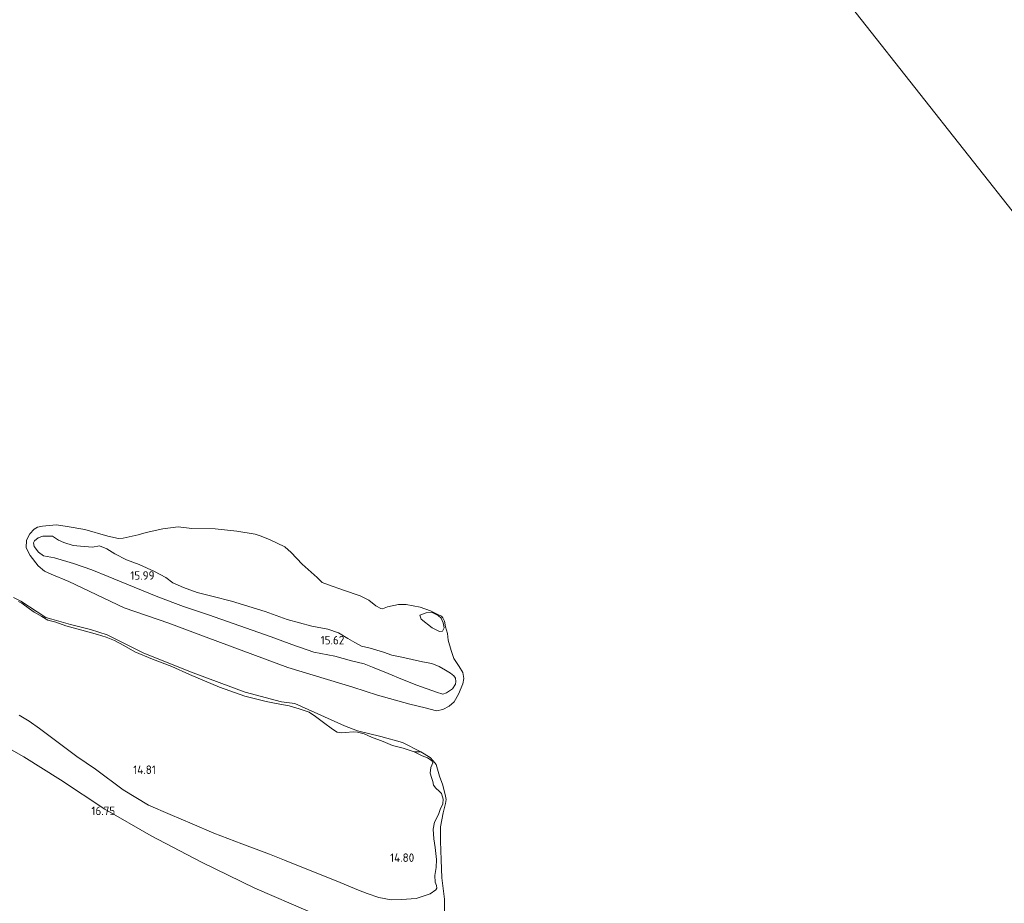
# Model space of a CAD drawing. Extents: x 196936 to 200438, y 361224 to 364196.
# Tile 227 of 256: x 198363 to 198572, y 363610 to 363797. Entities that reach past the tile are written whole.
import ezdxf
from ezdxf.enums import TextEntityAlignment as Align

# ---------------------------------------------------------------- set-up
doc = ezdxf.new("R2010")
doc.units = 0
for name, color, linetype, lineweight in [('B-ME-GR-GRAS-GV', 60, 'Continuous', 13), ('B-ME-GW-TALUD_KRUIN-G', 90, 'Continuous', 18), ('B-ME-GW-TALUD_TEEN-G', 90, 'Continuous', 18), ('B-ME-OG-HOOGTEPUNT-S', 7, 'Continuous', 25), ('B-ME-OG-TERREIN_GROEN-GV', 7, 'Continuous', 18), ('B-ME-OG-WATER_POEL-GV', 7, 'Continuous', 18)]:
    doc.layers.add(name, color=color, linetype=linetype, lineweight=lineweight)
doc.styles.add('NLCS-ISO-ANNOTATIVE-T18', font='NLCS-ISO.ttf', dxfattribs={"height": 1.8})

# ---------------------------------------------------------------- blocks, each defined once
blk = doc.blocks.new('SAL-HOOGTELABEL-SO')
at = {"color": 0, "linetype": 'ByBlock', "lineweight": -2, "style": 'NLCS-ISO-ANNOTATIVE-T18'}
blk.add_attdef('HOOGTE', text='', height=1.8, dxfattribs=at).set_placement((2.79, 0), align=Align.RIGHT)

msp = doc.modelspace()

# ---------------------------------------------------------------- linework, layer by layer
at = {"layer": 'B-ME-GR-GRAS-GV'}
for points in [[(198362.298, 363673.889, 14.58), (198362.99, 363673.514, 14.611), (198364.581, 363672.334, 14.585), (198365.634, 363671.585, 14.549), (198367.259, 363670.696, 14.585), (198368.53, 363669.922, 14.58), (198370.206, 363669.468, 14.637), (198372.324, 363668.705, 14.73), (198375.748, 363667.789, 14.735), (198379.06, 363666.85, 14.74), (198380.913, 363666.338, 14.709), (198382.668, 363665.618, 14.725), (198384.599, 363664.509, 14.704), (198386.948, 363663.204, 14.709), (198390.7, 363661.624, 14.807), (198394.791, 363660.115, 14.781), (198398.598, 363658.381, 14.719), (198404.91, 363655.729, 14.792), (198410.346, 363653.768, 14.714), (198414.851, 363652.652, 14.725), (198416.939, 363652.261, 14.704), (198419.712, 363651.752, 14.699), (198421.879, 363651.094, 14.719), (198423.965, 363650.371, 14.745), (198425.292, 363649.443, 14.75), (198427.019, 363648.174, 14.694), (198428.916, 363646.775, 14.745), (198429.913, 363646.18, 14.745), (198430.735, 363645.973, 14.802), (198431.664, 363646.048, 14.75), (198433.335, 363646.184, 14.694), (198434.215, 363646.154, 14.663), (198435.641, 363645.767, 14.601), (198437.219, 363645.104, 14.528), (198439.651, 363644.193, 14.606), (198441.647, 363643.334, 14.611), (198443.936, 363642.772, 14.657), (198446.272, 363641.983, 14.745), (198447.978, 363641.158, 14.823), (198449.105, 363640.732, 14.823), (198449.684, 363640.333, 14.828), (198450.086, 363639.992, 14.833), (198450.229, 363639.644, 14.828), (198450.024, 363639.153, 14.823), (198449.82, 363638.662, 14.818), (198449.643, 363637.468, 14.88), (198449.904, 363636.555, 14.859), (198450.206, 363635.673, 14.823), (198450.338, 363634.922, 14.823), (198450.883, 363634.233, 14.756), (198451.549, 363633.639, 14.725), (198452.039, 363633.104, 14.725), (198452.379, 363631.924, 14.725), (198452.341, 363630.971, 14.683), (198451.793, 363629.748, 14.673), (198451.448, 363628.685, 14.647), (198450.59, 363627.019, 14.616), (198450.307, 363625.544, 14.632), (198450.4, 363623.509, 14.647), (198450.704, 363621.708, 14.647), (198450.988, 363619.099, 14.704), (198450.905, 363617.453, 14.714), (198450.669, 363615.752, 14.714), (198450.726, 363614.347, 14.688), (198450.972, 363613.619, 14.688), (198451.089, 363613.054, 14.683), (198450.874, 363612.7, 14.744), (198449.635, 363611.851, 14.708), (198446.683, 363610.836, 14.755), (198443.566, 363610.612, 14.77), (198441.395, 363610.609, 14.879), (198438.767, 363611.1, 14.941), (198436.286, 363611.906, 15.008), (198434.418, 363612.603, 14.977), (198430.529, 363614.272, 14.987), (198426.842, 363615.771, 14.961), (198423.146, 363617.197, 15.013), (198418.758, 363618.998, 14.998), (198415.561, 363620.292, 14.956), (198409.674, 363622.49, 14.998), (198403.756, 363624.728, 15.034), (198399.126, 363626.668, 15.013), (198394.433, 363628.689, 15.034), (198389.885, 363630.693, 15.013), (198384.489, 363633.937, 15.096), (198378.63, 363638.265, 15.023), (198374.643, 363640.976, 15.029), (198370.722, 363643.937, 14.977), (198366.729, 363646.906, 15.003), (198364.559, 363648.485, 15.018), (198362.428, 363649.765, 14.992)], [(198362.428, 363649.765, 14.992), (198364.559, 363648.485, 15.018), (198366.729, 363646.906, 15.003), (198370.722, 363643.937, 14.977), (198374.643, 363640.976, 15.029), (198378.63, 363638.265, 15.023), (198384.489, 363633.937, 15.096), (198389.885, 363630.693, 15.013), (198394.433, 363628.689, 15.034), (198399.126, 363626.668, 15.013), (198403.756, 363624.728, 15.034), (198409.674, 363622.49, 14.998), (198415.561, 363620.292, 14.956), (198418.758, 363618.998, 14.998), (198423.146, 363617.197, 15.013), (198426.842, 363615.771, 14.961), (198430.529, 363614.272, 14.987), (198434.418, 363612.603, 14.977), (198436.286, 363611.906, 15.008), (198438.767, 363611.1, 14.941), (198441.395, 363610.609, 14.879), (198443.566, 363610.612, 14.77), (198446.683, 363610.836, 14.755), (198449.635, 363611.851, 14.708), (198450.874, 363612.7, 14.744), (198451.089, 363613.054, 14.683), (198450.972, 363613.619, 14.688), (198450.726, 363614.347, 14.688), (198450.669, 363615.752, 14.714), (198450.905, 363617.453, 14.714), (198450.988, 363619.099, 14.704), (198450.704, 363621.708, 14.647), (198450.4, 363623.509, 14.647), (198450.307, 363625.544, 14.632), (198450.59, 363627.019, 14.616), (198451.448, 363628.685, 14.647), (198451.793, 363629.748, 14.673), (198452.341, 363630.971, 14.683), (198452.379, 363631.924, 14.725), (198452.039, 363633.104, 14.725), (198451.549, 363633.639, 14.725), (198450.883, 363634.233, 14.756), (198450.338, 363634.922, 14.823), (198450.206, 363635.673, 14.823), (198449.904, 363636.555, 14.859), (198449.643, 363637.468, 14.88), (198449.82, 363638.662, 14.818), (198450.024, 363639.153, 14.823), (198450.229, 363639.644, 14.828), (198450.086, 363639.992, 14.833), (198449.684, 363640.333, 14.828), (198449.105, 363640.732, 14.823), (198447.978, 363641.158, 14.823), (198446.272, 363641.983, 14.745), (198447.683, 363641.984, 14.4), (198449.622, 363640.754, 14.4), (198450.312, 363640.056, 14.4), (198450.917, 363639.291, 14.4), (198451.63, 363636.816, 14.4), (198452.329, 363634.882, 14.4), (198452.908, 363632.577, 14.4), (198453.056, 363631.866, 14.4), (198452.882, 363631.038, 14.4), (198452.413, 363629.01, 14.4), (198451.837, 363626.068, 14.4), (198451.87, 363623.056, 14.4), (198452.016, 363619.027, 14.4), (198452.112, 363615.236, 14.4), (198452.661, 363610.697, 14.4), (198452.592, 363604.842, 14.4)], [(198424.253, 363607.983, 16.778), (198412.415, 363613.044, 16.853), (198401.119, 363618.599, 16.847), (198390.464, 363624.129, 16.802), (198380.6, 363629.809, 16.712), (198371.187, 363636.067, 16.622), (198363.439, 363640.909, 16.646), (198354.289, 363646.072, 16.517)], [(198354.289, 363646.072, 16.517), (198363.439, 363640.909, 16.646), (198371.187, 363636.067, 16.622), (198380.6, 363629.809, 16.712), (198390.464, 363624.129, 16.802), (198401.119, 363618.599, 16.847), (198412.415, 363613.044, 16.853), (198424.253, 363607.983, 16.778)]]:
    msp.add_polyline3d(points, dxfattribs=at)
msp.add_polyline3d([(198452.278, 363667.587, 14.553), (198451.664, 363667.508, 14.452), (198450.052, 363668.263, 14.378), (198447.776, 363670.117, 14.399), (198447.457, 363670.947, 14.415), (198448.803, 363671.469, 14.771), (198450.097, 363671.545, 15.01), (198451.345, 363670.907, 15.084), (198451.996, 363670.34, 15.095), (198452.446, 363669.343, 15.004), (198452.589, 363668.306, 14.851)], close=True, dxfattribs=at)
at = {"layer": 'B-ME-GW-TALUD_KRUIN-G'}
msp.add_polyline3d([(198377.97, 363685.43, 15.45), (198379.472, 363685.669, 15.525), (198381.027, 363685.072, 15.429), (198382.711, 363683.968, 15.397), (198385.174, 363682.735, 15.392), (198387.886, 363681.699, 15.578), (198391.151, 363680.221, 15.62), (198393.539, 363678.997, 15.641), (198395.066, 363677.836, 15.54), (198397.331, 363676.853, 15.578), (198400.226, 363675.759, 15.578), (198403.602, 363674.91, 15.599), (198407.492, 363673.926, 15.609), (198414.64, 363671.728, 15.668), (198419.322, 363670.085, 15.551), (198424.518, 363668.645, 15.546), (198427.921, 363668.02, 15.599), (198430.171, 363667.228, 15.721), (198432.145, 363666.014, 15.668), (198433.632, 363665.16, 15.625), (198435.053, 363664.389, 15.535), (198436.932, 363663.98, 15.535), (198439.05, 363663.354, 15.445), (198439.778, 363663.118, 15.291), (198441.482, 363662.503, 15.259), (198443.659, 363662.059, 15.201), (198448.005, 363661.097, 15.158), (198450, 363660.712, 15.079), (198451.554, 363660.115, 14.951), (198452.934, 363659.311, 14.861), (198453.991, 363658.658, 14.835), (198454.642, 363658.091, 14.819), (198455.037, 363657.591, 14.819), (198455.108, 363656.903, 14.84), (198455.005, 363656.348, 14.84), (198454.389, 363655.327, 14.896), (198453.13, 363654.527, 14.888), (198452.34, 363654.242, 14.935), (198450.992, 363654.664, 14.946), (198446.815, 363656.098, 14.967), (198443.747, 363657.326, 15.105), (198440.721, 363658.587, 15.291), (198437.405, 363659.958, 15.307), (198435.669, 363660.614, 15.36), (198432.954, 363661.31, 15.567), (198429.437, 363662.251, 15.716), (198424.966, 363663.114, 15.79), (198420.318, 363664.716, 15.774), (198415.869, 363666.408, 15.811), (198402.585, 363671.062, 15.912), (198397.307, 363672.775, 15.986), (198391.849, 363674.888, 15.854), (198383.696, 363678.185, 15.8), (198381.282, 363679.185, 15.769), (198377.859, 363680.606, 15.556), (198373.93, 363681.898, 15.387), (198369.884, 363683.165, 15.275), (198367.591, 363683.584, 15.153), (198366.509, 363684.353, 15.111), (198365.63, 363685.552, 15.111), (198365.452, 363686.291, 15.116), (198365.695, 363686.753, 15.111), (198366.444, 363687.346, 15.111), (198367.474, 363687.754, 15.116), (198369.472, 363687.709, 15.121), (198370.776, 363686.914, 15.217), (198371.884, 363686.369, 15.264), (198373.853, 363685.76, 15.402), (198375.46, 363685.61, 15.461)], close=True, dxfattribs=at)
for points in [[(198424.253, 363607.983, 16.778), (198412.415, 363613.044, 16.853), (198401.119, 363618.599, 16.847), (198390.464, 363624.129, 16.802), (198380.6, 363629.809, 16.712), (198371.187, 363636.067, 16.622), (198363.439, 363640.909, 16.646), (198354.289, 363646.072, 16.517), (198347.423, 363649.771, 16.574), (198339.935, 363652.147, 16.475), (198331.571, 363654.482, 16.667), (198324.231, 363657.06, 16.616), (198316.149, 363660.02, 16.64), (198309.527, 363662.692, 16.685), (198302.918, 363666.05, 16.655), (198297.015, 363669.098, 16.73), (198292.816, 363672.635, 16.502), (198288.481, 363676.334, 16.493)], [(198362.298, 363673.889, 14.58), (198362.99, 363673.514, 14.611), (198364.581, 363672.334, 14.585), (198365.634, 363671.585, 14.549), (198367.259, 363670.696, 14.585), (198368.53, 363669.922, 14.58), (198370.206, 363669.468, 14.637), (198372.324, 363668.705, 14.73), (198375.748, 363667.789, 14.735), (198379.06, 363666.85, 14.74), (198380.913, 363666.338, 14.709), (198382.668, 363665.618, 14.725), (198384.599, 363664.509, 14.704), (198386.948, 363663.204, 14.709), (198390.7, 363661.624, 14.807), (198394.791, 363660.115, 14.781), (198398.598, 363658.381, 14.719), (198404.91, 363655.729, 14.792), (198410.346, 363653.768, 14.714), (198414.851, 363652.652, 14.725), (198416.939, 363652.261, 14.704), (198419.712, 363651.752, 14.699), (198421.879, 363651.094, 14.719), (198423.965, 363650.371, 14.745), (198425.292, 363649.443, 14.75), (198427.019, 363648.174, 14.694), (198428.916, 363646.775, 14.745), (198429.913, 363646.18, 14.745), (198430.735, 363645.973, 14.802), (198431.664, 363646.048, 14.75), (198433.335, 363646.184, 14.694), (198434.215, 363646.154, 14.663), (198435.641, 363645.767, 14.601), (198437.219, 363645.104, 14.528), (198439.651, 363644.193, 14.606), (198441.647, 363643.334, 14.611), (198443.936, 363642.772, 14.657), (198446.272, 363641.983, 14.745), (198447.978, 363641.158, 14.823), (198449.105, 363640.732, 14.823), (198449.684, 363640.333, 14.828), (198450.086, 363639.992, 14.833), (198450.229, 363639.644, 14.828), (198450.024, 363639.153, 14.823)], [(198447.457, 363670.947, 14.415), (198448.803, 363671.469, 14.771), (198450.097, 363671.545, 15.01), (198451.345, 363670.907, 15.084), (198451.996, 363670.34, 15.095), (198452.446, 363669.343, 15.004), (198452.589, 363668.306, 14.851), (198452.278, 363667.587, 14.553)], [(198450.024, 363639.153, 14.823), (198449.82, 363638.662, 14.818), (198449.643, 363637.468, 14.88), (198449.904, 363636.555, 14.859), (198450.206, 363635.673, 14.823), (198450.338, 363634.922, 14.823), (198450.883, 363634.233, 14.756), (198451.549, 363633.639, 14.725), (198452.039, 363633.104, 14.725), (198452.379, 363631.924, 14.725), (198452.341, 363630.971, 14.683), (198451.793, 363629.748, 14.673), (198451.448, 363628.685, 14.647), (198450.59, 363627.019, 14.616), (198450.307, 363625.544, 14.632), (198450.4, 363623.509, 14.647), (198450.704, 363621.708, 14.647), (198450.988, 363619.099, 14.704), (198450.905, 363617.453, 14.714), (198450.669, 363615.752, 14.714), (198450.726, 363614.347, 14.688), (198450.972, 363613.619, 14.688), (198451.089, 363613.054, 14.683), (198450.874, 363612.7, 14.744)]]:
    msp.add_polyline3d(points, dxfattribs=at)
at = {"layer": 'B-ME-GW-TALUD_TEEN-G'}
for points in [[(198452.278, 363667.587, 14.553), (198451.664, 363667.508, 14.452), (198450.052, 363668.263, 14.378), (198447.776, 363670.117, 14.399), (198447.457, 363670.947, 14.415)], [(198362.428, 363649.765, 14.992), (198364.559, 363648.485, 15.018), (198366.729, 363646.906, 15.003), (198370.722, 363643.937, 14.977), (198374.643, 363640.976, 15.029), (198378.63, 363638.265, 15.023), (198384.489, 363633.937, 15.096), (198389.885, 363630.693, 15.013), (198394.433, 363628.689, 15.034), (198399.126, 363626.668, 15.013), (198403.756, 363624.728, 15.034), (198409.674, 363622.49, 14.998), (198415.561, 363620.292, 14.956), (198418.758, 363618.998, 14.998), (198423.146, 363617.197, 15.013), (198426.842, 363615.771, 14.961), (198430.529, 363614.272, 14.987), (198434.418, 363612.603, 14.977), (198436.286, 363611.906, 15.008), (198438.767, 363611.1, 14.941), (198441.395, 363610.609, 14.879), (198443.566, 363610.612, 14.77), (198446.683, 363610.836, 14.755), (198449.635, 363611.851, 14.708), (198450.874, 363612.7, 14.744)]]:
    msp.add_polyline3d(points, dxfattribs=at)
at = {"layer": 'B-ME-OG-TERREIN_GROEN-GV'}
for points in [[(198376.379, 363689.133, 14.4), (198381.203, 363687.737, 14.4), (198383.488, 363687.243, 14.4), (198384.516, 363687.311, 14.4), (198387.694, 363687.997, 14.4), (198389.38, 363688.517, 14.4), (198392.907, 363689.276, 14.4), (198396.167, 363689.688, 14.4), (198399.074, 363689.347, 14.4), (198404.013, 363689.26, 14.4), (198408.602, 363688.761, 14.4), (198412.502, 363688.191, 14.4), (198413.767, 363687.703, 14.4), (198415.686, 363686.987, 14.4), (198418.835, 363685.485, 14.4), (198420.129, 363684.275, 14.4), (198422.518, 363681.766, 14.4), (198425.667, 363678.98, 14.4), (198426.747, 363677.871, 14.4), (198428.086, 363677.374, 14.4), (198431.246, 363676.286, 14.4), (198434.77, 363675.08, 14.4), (198436.662, 363674.141, 14.4), (198438.147, 363672.947, 14.4), (198439.213, 363672.369, 14.4), (198439.511, 363672.334, 14.4), (198440.616, 363672.734, 14.4), (198442.939, 363673.217, 14.4), (198444.564, 363673.216, 14.4), (198447.519, 363672.643, 14.4), (198449.694, 363671.86, 14.4), (198451.273, 363671.146, 14.4), (198452.058, 363670.752, 14.4), (198452.354, 363670.377, 14.4), (198452.69, 363669.695, 14.4), (198452.89, 363668.501, 14.4), (198453.33, 363667.089, 14.4), (198453.503, 363665.671, 14.4), (198454.079, 363663.488, 14.4), (198454.707, 363661.752, 14.4), (198455.833, 363660.071, 14.4), (198456.555, 363658.815, 14.4), (198456.821, 363657.537, 14.4), (198456.615, 363656.428, 14.4), (198455.674, 363654.195, 14.4), (198454.728, 363652.568, 14.4), (198453.678, 363651.671, 14.4), (198452.306, 363650.925, 14.4), (198450.995, 363650.701, 14.4), (198448.612, 363651.32, 14.4), (198445.301, 363652.085, 14.4), (198438.458, 363653.982, 14.4), (198433.222, 363655.728, 14.4), (198419.463, 363659.871, 14.4), (198402.079, 363666.288, 14.4), (198394.19, 363669.252, 14.4), (198384.678, 363672.557, 14.4), (198372.974, 363678.121, 14.4), (198369.229, 363679.693, 14.4), (198367.791, 363680.315, 14.4), (198366.413, 363681.459, 14.4), (198364.777, 363683.615, 14.4), (198363.875, 363685.269, 14.4), (198363.992, 363686.918, 14.4), (198364.671, 363688.199, 14.4), (198365.58, 363689.188, 14.4), (198366.312, 363689.631, 14.4), (198367.358, 363689.849, 14.4), (198368.776, 363690.023, 14.4), (198370.335, 363690.105, 14.4), (198372.637, 363689.76, 14.4)], [(198375.46, 363685.61, 15.461), (198377.97, 363685.43, 15.45), (198379.472, 363685.669, 15.525), (198381.027, 363685.072, 15.429), (198382.711, 363683.968, 15.397), (198385.174, 363682.735, 15.392), (198387.886, 363681.699, 15.578), (198391.151, 363680.221, 15.62), (198393.539, 363678.997, 15.641), (198395.066, 363677.836, 15.54), (198397.331, 363676.853, 15.578), (198400.226, 363675.759, 15.578), (198403.602, 363674.91, 15.599), (198407.492, 363673.926, 15.609), (198414.64, 363671.728, 15.668), (198419.322, 363670.085, 15.551), (198424.518, 363668.645, 15.546), (198427.921, 363668.02, 15.599), (198430.171, 363667.228, 15.721), (198432.145, 363666.014, 15.668), (198433.632, 363665.16, 15.625), (198435.053, 363664.389, 15.535), (198436.932, 363663.98, 15.535), (198439.05, 363663.354, 15.445), (198439.778, 363663.118, 15.291), (198441.482, 363662.503, 15.259), (198443.659, 363662.059, 15.201), (198448.005, 363661.097, 15.158), (198450, 363660.712, 15.079), (198451.554, 363660.115, 14.951), (198452.934, 363659.311, 14.861), (198453.991, 363658.658, 14.835), (198454.642, 363658.091, 14.819), (198455.037, 363657.591, 14.819), (198455.108, 363656.903, 14.84), (198455.005, 363656.348, 14.84), (198454.389, 363655.327, 14.896), (198453.13, 363654.527, 14.888), (198452.34, 363654.242, 14.935), (198450.992, 363654.664, 14.946), (198446.815, 363656.098, 14.967), (198443.747, 363657.326, 15.105), (198440.721, 363658.587, 15.291), (198437.405, 363659.958, 15.307), (198435.669, 363660.614, 15.36), (198432.954, 363661.31, 15.567), (198429.437, 363662.251, 15.716), (198424.966, 363663.114, 15.79), (198420.318, 363664.716, 15.774), (198415.869, 363666.408, 15.811), (198402.585, 363671.062, 15.912), (198397.307, 363672.775, 15.986), (198391.849, 363674.888, 15.854), (198383.696, 363678.185, 15.8), (198381.282, 363679.185, 15.769), (198377.859, 363680.606, 15.556), (198373.93, 363681.898, 15.387), (198369.884, 363683.165, 15.275), (198367.591, 363683.584, 15.153), (198366.509, 363684.353, 15.111), (198365.63, 363685.552, 15.111), (198365.452, 363686.291, 15.116), (198365.695, 363686.753, 15.111), (198366.444, 363687.346, 15.111), (198367.474, 363687.754, 15.116), (198369.472, 363687.709, 15.121), (198370.776, 363686.914, 15.217), (198371.884, 363686.369, 15.264), (198373.853, 363685.76, 15.402)], [(198450.992, 363654.664, 14.946), (198452.34, 363654.242, 14.935), (198453.13, 363654.527, 14.888), (198454.389, 363655.327, 14.896), (198455.005, 363656.348, 14.84), (198455.108, 363656.903, 14.84), (198455.037, 363657.591, 14.819), (198454.642, 363658.091, 14.819), (198453.991, 363658.658, 14.835), (198452.934, 363659.311, 14.861), (198451.554, 363660.115, 14.951), (198450, 363660.712, 15.079), (198448.005, 363661.097, 15.158), (198443.659, 363662.059, 15.201), (198441.482, 363662.503, 15.259), (198439.778, 363663.118, 15.291), (198439.05, 363663.354, 15.445), (198436.932, 363663.98, 15.535), (198435.053, 363664.389, 15.535), (198433.632, 363665.16, 15.625), (198432.145, 363666.014, 15.668), (198430.171, 363667.228, 15.721), (198427.921, 363668.02, 15.599), (198424.518, 363668.645, 15.546), (198419.322, 363670.085, 15.551), (198414.64, 363671.728, 15.668), (198407.492, 363673.926, 15.609), (198403.602, 363674.91, 15.599), (198400.226, 363675.759, 15.578), (198397.331, 363676.853, 15.578), (198395.066, 363677.836, 15.54), (198393.539, 363678.997, 15.641), (198391.151, 363680.221, 15.62), (198387.886, 363681.699, 15.578), (198385.174, 363682.735, 15.392), (198382.711, 363683.968, 15.397), (198381.027, 363685.072, 15.429), (198379.472, 363685.669, 15.525), (198377.97, 363685.43, 15.45), (198375.46, 363685.61, 15.461), (198373.853, 363685.76, 15.402), (198371.884, 363686.369, 15.264), (198370.776, 363686.914, 15.217), (198369.472, 363687.709, 15.121), (198367.474, 363687.754, 15.116), (198366.444, 363687.346, 15.111), (198365.695, 363686.753, 15.111), (198365.452, 363686.291, 15.116), (198365.63, 363685.552, 15.111), (198366.509, 363684.353, 15.111), (198367.591, 363683.584, 15.153), (198369.884, 363683.165, 15.275), (198373.93, 363681.898, 15.387), (198377.859, 363680.606, 15.556), (198381.282, 363679.185, 15.769), (198383.696, 363678.185, 15.8), (198391.849, 363674.888, 15.854), (198397.307, 363672.775, 15.986), (198402.585, 363671.062, 15.912), (198415.869, 363666.408, 15.811), (198420.318, 363664.716, 15.774), (198424.966, 363663.114, 15.79), (198429.437, 363662.251, 15.716), (198432.954, 363661.31, 15.567), (198435.669, 363660.614, 15.36), (198437.405, 363659.958, 15.307), (198440.721, 363658.587, 15.291), (198443.747, 363657.326, 15.105), (198446.815, 363656.098, 14.967)], [(198450.052, 363668.263, 14.378), (198451.664, 363667.508, 14.452), (198452.278, 363667.587, 14.553), (198452.589, 363668.306, 14.851), (198452.446, 363669.343, 15.004), (198451.996, 363670.34, 15.095), (198451.345, 363670.907, 15.084), (198450.097, 363671.545, 15.01), (198448.803, 363671.469, 14.771), (198447.457, 363670.947, 14.415), (198447.776, 363670.117, 14.399)]]:
    msp.add_polyline3d(points, close=True, dxfattribs=at)
msp.add_polyline3d([(198361.178, 363674.715, 14.4), (198362.781, 363673.91, 14.4), (198366.22, 363671.656, 14.4), (198368.092, 363670.511, 14.4), (198369.359, 363670.131, 14.4), (198373.312, 363668.974, 14.4), (198377.587, 363667.934, 14.4), (198381.084, 363666.83, 14.4), (198388.879, 363662.909, 14.4), (198399.347, 363658.752, 14.4), (198410.357, 363654.608, 14.4), (198418.062, 363652.549, 14.4), (198420.954, 363652.21, 14.4), (198428.651, 363648.764, 14.4), (198431.436, 363647.512, 14.4), (198434.238, 363646.412, 14.4), (198439.19, 363645.215, 14.4), (198443.752, 363643.987, 14.4), (198447.683, 363641.984, 14.4), (198446.272, 363641.983, 14.745), (198443.936, 363642.772, 14.657), (198441.647, 363643.334, 14.611), (198439.651, 363644.193, 14.606), (198437.219, 363645.104, 14.528), (198435.641, 363645.767, 14.601), (198434.215, 363646.154, 14.663), (198433.335, 363646.184, 14.694), (198431.664, 363646.048, 14.75), (198430.735, 363645.973, 14.802), (198429.913, 363646.18, 14.745), (198428.916, 363646.775, 14.745), (198427.019, 363648.174, 14.694), (198425.292, 363649.443, 14.75), (198423.965, 363650.371, 14.745), (198421.879, 363651.094, 14.719), (198419.712, 363651.752, 14.699), (198416.939, 363652.261, 14.704), (198414.851, 363652.652, 14.725), (198410.346, 363653.768, 14.714), (198404.91, 363655.729, 14.792), (198398.598, 363658.381, 14.719), (198394.791, 363660.115, 14.781), (198390.7, 363661.624, 14.807), (198386.948, 363663.204, 14.709), (198384.599, 363664.509, 14.704), (198382.668, 363665.618, 14.725), (198380.913, 363666.338, 14.709), (198379.06, 363666.85, 14.74), (198375.748, 363667.789, 14.735), (198372.324, 363668.705, 14.73), (198370.206, 363669.468, 14.637), (198368.53, 363669.922, 14.58), (198367.259, 363670.696, 14.585), (198365.634, 363671.585, 14.549), (198364.581, 363672.334, 14.585), (198362.99, 363673.514, 14.611), (198362.298, 363673.889, 14.58)], dxfattribs=at)
at = {"layer": 'B-ME-OG-WATER_POEL-GV'}
for points in [[(198620.847, 363696.346, 14.4), (198404.416, 363970.517, 14.4)], [(198404.416, 363970.517, 14.4), (198620.847, 363696.346, 14.4)], [(198452.592, 363604.842, 14.4), (198452.661, 363610.697, 14.4), (198452.112, 363615.236, 14.4), (198452.016, 363619.027, 14.4), (198451.87, 363623.056, 14.4), (198451.837, 363626.068, 14.4), (198452.413, 363629.01, 14.4), (198452.882, 363631.038, 14.4), (198453.056, 363631.866, 14.4), (198452.908, 363632.577, 14.4), (198452.329, 363634.882, 14.4), (198451.63, 363636.816, 14.4), (198450.917, 363639.291, 14.4), (198450.312, 363640.056, 14.4), (198449.622, 363640.754, 14.4), (198447.683, 363641.984, 14.4), (198443.752, 363643.987, 14.4), (198439.19, 363645.215, 14.4), (198434.238, 363646.412, 14.4), (198431.436, 363647.512, 14.4), (198428.651, 363648.764, 14.4), (198420.954, 363652.21, 14.4), (198418.062, 363652.549, 14.4), (198410.357, 363654.608, 14.4), (198399.347, 363658.752, 14.4), (198388.879, 363662.909, 14.4), (198381.084, 363666.83, 14.4), (198377.587, 363667.934, 14.4), (198373.312, 363668.974, 14.4), (198369.359, 363670.131, 14.4), (198368.092, 363670.511, 14.4), (198366.22, 363671.656, 14.4), (198362.781, 363673.91, 14.4), (198361.178, 363674.715, 14.4)]]:
    msp.add_polyline3d(points, dxfattribs=at)
msp.add_polyline3d([(198366.413, 363681.459, 14.4), (198367.791, 363680.315, 14.4), (198369.229, 363679.693, 14.4), (198372.974, 363678.121, 14.4), (198384.678, 363672.557, 14.4), (198394.19, 363669.252, 14.4), (198402.079, 363666.288, 14.4), (198419.463, 363659.871, 14.4), (198433.222, 363655.728, 14.4), (198438.458, 363653.982, 14.4), (198445.301, 363652.085, 14.4), (198448.612, 363651.32, 14.4), (198450.995, 363650.701, 14.4), (198452.306, 363650.925, 14.4), (198453.678, 363651.671, 14.4), (198454.728, 363652.568, 14.4), (198455.674, 363654.195, 14.4), (198456.615, 363656.428, 14.4), (198456.821, 363657.537, 14.4), (198456.555, 363658.815, 14.4), (198455.833, 363660.071, 14.4), (198454.707, 363661.752, 14.4), (198454.079, 363663.488, 14.4), (198453.503, 363665.671, 14.4), (198453.33, 363667.089, 14.4), (198452.89, 363668.501, 14.4), (198452.69, 363669.695, 14.4), (198452.354, 363670.377, 14.4), (198452.058, 363670.752, 14.4), (198451.273, 363671.146, 14.4), (198449.694, 363671.86, 14.4), (198447.519, 363672.643, 14.4), (198444.564, 363673.216, 14.4), (198442.939, 363673.217, 14.4), (198440.616, 363672.734, 14.4), (198439.511, 363672.334, 14.4), (198439.213, 363672.369, 14.4), (198438.147, 363672.947, 14.4), (198436.662, 363674.141, 14.4), (198434.77, 363675.08, 14.4), (198431.246, 363676.286, 14.4), (198428.086, 363677.374, 14.4), (198426.747, 363677.871, 14.4), (198425.667, 363678.98, 14.4), (198422.518, 363681.766, 14.4), (198420.129, 363684.275, 14.4), (198418.835, 363685.485, 14.4), (198415.686, 363686.987, 14.4), (198413.767, 363687.703, 14.4), (198412.502, 363688.191, 14.4), (198408.602, 363688.761, 14.4), (198404.013, 363689.26, 14.4), (198399.074, 363689.347, 14.4), (198396.167, 363689.688, 14.4), (198392.907, 363689.276, 14.4), (198389.38, 363688.517, 14.4), (198387.694, 363687.997, 14.4), (198384.516, 363687.311, 14.4), (198383.488, 363687.243, 14.4), (198381.203, 363687.737, 14.4), (198376.379, 363689.133, 14.4), (198372.637, 363689.76, 14.4), (198370.335, 363690.105, 14.4), (198368.776, 363690.023, 14.4), (198367.358, 363689.849, 14.4), (198366.312, 363689.631, 14.4), (198365.58, 363689.188, 14.4), (198364.671, 363688.199, 14.4), (198363.992, 363686.918, 14.4), (198363.875, 363685.269, 14.4), (198364.777, 363683.615, 14.4)], close=True, dxfattribs=at)

# ---------------------------------------------------------------- block references
at = {"layer": 'B-ME-OG-HOOGTEPUNT-S'}
for p, values in [((198388.359, 363678.491, 15.989), {'HOOGTE': '15.99'}), ((198428.649, 363664.768, 15.616), {'HOOGTE': '15.62'}), ((198388.641, 363637.28, 14.809), {'HOOGTE': '14.81'}), ((198380.018, 363628.562, 16.75), {'HOOGTE': '16.75'}), ((198443.481, 363618.62, 14.8), {'HOOGTE': '14.80'})]:
    msp.add_blockref('SAL-HOOGTELABEL-SO', p, dxfattribs=at).add_auto_attribs(values)

doc.saveas('drawing.dxf')
